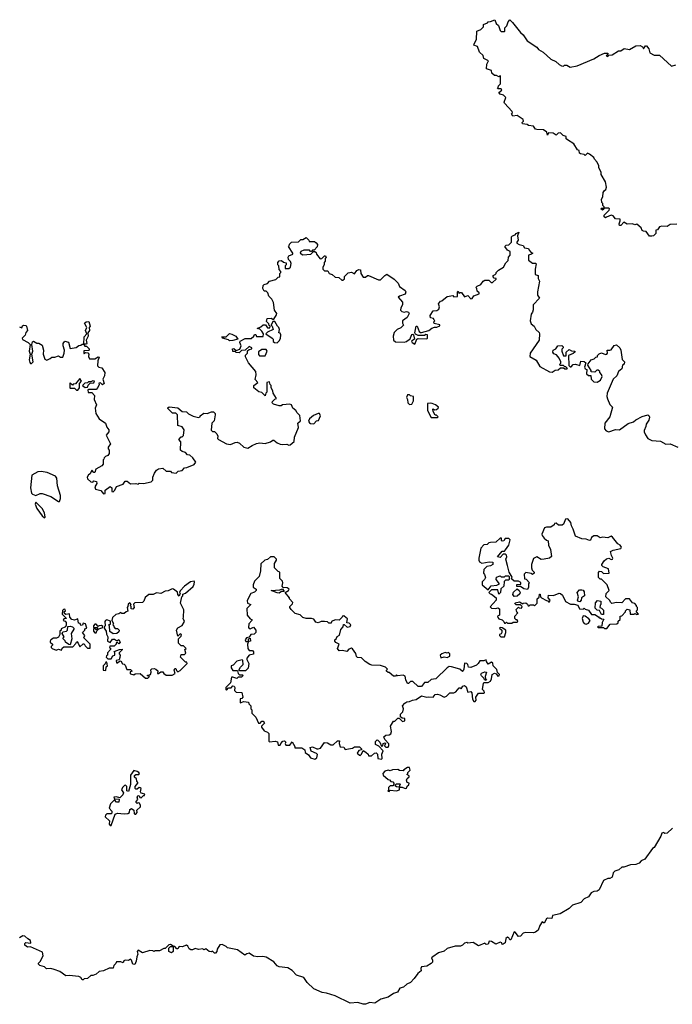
# Model space of a CAD drawing. Extents: x 2528705 to 2678277, y 911730 to 1023331.
# Tile 44 of 241: x 2601846 to 2607904, y 923854 to 932990. Entities that reach past the tile are written whole.
import ezdxf

# ---------------------------------------------------------------- set-up
doc = ezdxf.new("R2010")
doc.units = 0

msp = doc.modelspace()

# ---------------------------------------------------------------- linework, layer by layer
at = {"layer": '0CON20XD'}
for points in [[(2607945, 931093.3), (2607885, 931088.8), (2607855, 931072.5), (2607805, 931073.3), (2607785, 931066.7), (2607765, 931040), (2607751.7, 931038.3), (2607750, 931005), (2607730, 930985), (2607715, 930980), (2607691.7, 930981.7), (2607660, 931025), (2607637, 931027), (2607622.5, 931035), (2607615, 931060), (2607575, 931092.5), (2607555, 931087.5), (2607533, 931097), (2607485, 931092.5), (2607455, 931110), (2607425, 931080), (2607415, 931080), (2607410, 931095), (2607420, 931125), (2607418.3, 931138.3), (2607375, 931142.5), (2607355, 931170), (2607335, 931177.5), (2607291.7, 931158.3), (2607285, 931150), (2607271.7, 931161.7), (2607270, 931175), (2607316.4, 931223.6), (2607320, 931235), (2607315, 931240), (2607270, 931240), (2607268.3, 931231.7), (2607255, 931222.5), (2607240, 931235), (2607245, 931240), (2607270, 931240), (2607270, 931255), (2607260, 931265), (2607260, 931285), (2607250, 931295), (2607247.5, 931325), (2607260, 931345), (2607263, 931387), (2607273.6, 931406.4), (2607287.5, 931415), (2607292.5, 931435), (2607283.3, 931485), (2607243, 931553), (2607243.3, 931575), (2607222.5, 931615), (2607222.5, 931635), (2607207, 931667), (2607180, 931695), (2607175, 931710), (2607135, 931742.5), (2607115, 931750), (2607095, 931730), (2607085, 931740), (2607050, 931745), (2607043, 931753), (2607040, 931775), (2607023.6, 931783.6), (2606989.3, 931839.3), (2606930, 931875), (2606920, 931885), (2606920, 931905), (2606890, 931915), (2606865, 931940), (2606843.3, 931936.7), (2606825, 931920), (2606796.4, 931936.4), (2606755, 931940), (2606745, 931920), (2606740, 931945), (2606707, 931967), (2606645, 931970), (2606634.1, 931974.1), (2606615, 932003.3), (2606568.3, 932008.3), (2606555, 932017.5), (2606513.9, 932023.9), (2606510, 932035), (2606521.7, 932048.3), (2606520, 932065), (2606465, 932100), (2606423.6, 932093.6), (2606412.5, 932115), (2606420, 932125), (2606418.3, 932138.3), (2606347.5, 932215), (2606342.5, 932225), (2606357, 932267), (2606338.3, 932288.3), (2606305, 932297.5), (2606292.5, 932315), (2606320, 932335), (2606315, 932350), (2606285, 932350), (2606280, 932355), (2606288.3, 932361.7), (2606290, 932375), (2606310, 932395), (2606308.3, 932468.3), (2606295, 932460), (2606271.7, 932471.7), (2606253, 932473), (2606230, 932495), (2606225, 932520), (2606180, 932535), (2606183.6, 932576.4), (2606198.3, 932608.3), (2606155, 932630), (2606148.3, 932658.3), (2606115, 932690), (2606095, 932740), (2606062.5, 932755), (2606063, 932767), (2606087.5, 932805), (2606090, 932885), (2606125, 932900), (2606150, 932925), (2606150, 932945), (2606188.3, 932961.7), (2606195, 932970), (2606217, 932973), (2606255, 932990), (2606270, 932955), (2606290, 932935), (2606305, 932890), (2606315, 932880), (2606345, 932880), (2606350, 932885), (2606350, 932915), (2606368.3, 932931.7), (2606379.3, 932970.7), (2606395, 932987.5), (2606420, 932965), (2606495, 932870), (2606519.3, 932849.3), (2606556.7, 932795), (2606646.4, 932736.4), (2606663, 932713), (2606705, 932690), (2606775, 932623.8), (2606823.6, 932603.6), (2606855, 932573.3), (2606875, 932562.5), (2606895, 932560), (2606903, 932567), (2606925, 932567.5), (2606955, 932550), (2607019.2, 932560.8), (2607173.8, 932626.2), (2607225, 932656.7), (2607275, 932680), (2607305, 932680), (2607308.3, 932671.7), (2607290, 932655), (2607305, 932650), (2607315, 932660), (2607347, 932663), (2607405, 932700), (2607425, 932702.5), (2607458.3, 932721.7), (2607505, 932712.5), (2607565, 932747.5), (2607605, 932750), (2607626.7, 932736.7), (2607635, 932720), (2607653.6, 932746.4), (2607665, 932746.7), (2607685, 932720), (2607695, 932682.5), (2607735, 932660), (2607785, 932660), (2607895, 932557.5), (2607935, 932571.2)], [(2602628.3, 928911.7), (2602620, 928905), (2602620, 928865), (2602608.3, 928851.7), (2602551.7, 928818.3), (2602545, 928790), (2602535, 928790), (2602515, 928810), (2602500, 928775), (2602483.6, 928766.4), (2602472.5, 928745), (2602475, 928730), (2602505, 928702.5), (2602525, 928700), (2602535, 928710), (2602560, 928705), (2602562.5, 928685), (2602542.5, 928655), (2602550, 928635), (2602600, 928620), (2602625, 928590), (2602640, 928595), (2602640, 928625), (2602685, 928660), (2602700, 928645), (2602701.7, 928611.7), (2602715, 928610), (2602730, 928625), (2602745, 928660), (2602805, 928680), (2602825, 928706.7), (2602845, 928707.5), (2602875, 928682.5), (2602925, 928687.5), (2602945, 928680), (2602955, 928690), (2602995, 928687.5), (2603065, 928702.5), (2603081.7, 928718.3), (2603082.5, 928745), (2603097.5, 928782.5), (2603115, 928810), (2603135, 928822.5), (2603175, 928830), (2603205, 928800), (2603245, 928800), (2603255, 928790), (2603297, 928783), (2603318.3, 928801.7), (2603355, 928807.5), (2603375, 928832.5), (2603396.4, 928833.6), (2603465, 928862.5), (2603480, 928885), (2603453.9, 928923.9), (2603425, 928950), (2603405, 928952.5), (2603383.6, 928973.6), (2603353, 928983), (2603340, 928995), (2603341.7, 929071.7), (2603322.5, 929095), (2603345, 929120), (2603355, 929120), (2603367, 929133), (2603372.5, 929185), (2603355, 929212.5), (2603312.5, 929225), (2603310, 929325), (2603295, 929340), (2603265, 929340), (2603221.7, 929381.7), (2603221.7, 929388.3), (2603235, 929397.5), (2603315, 929390), (2603353, 929353), (2603395, 929350), (2603413, 929333), (2603455, 929312.5), (2603505, 929300), (2603520, 929305), (2603520, 929315), (2603555, 929340), (2603585, 929337.5), (2603625, 929352.5), (2603645, 929350), (2603660, 929335), (2603660, 929325), (2603651.7, 929268.3), (2603630, 929245), (2603622.5, 929182.5), (2603635, 929170), (2603655, 929170), (2603676.4, 929146.4), (2603686.7, 929125), (2603683, 929103), (2603690, 929095), (2603765, 929053.3), (2603803, 929047), (2603845, 929067.5), (2603865, 929070), (2603885, 929061.2), (2603927.5, 929025), (2603965, 929013.3), (2604005, 929040), (2604043.6, 929056.4), (2604075, 929062.5), (2604125, 929057.5), (2604175, 929072.5), (2604195, 929087.5), (2604205, 929087.5), (2604235, 929063.3), (2604265, 929052.5), (2604285, 929047.5), (2604325, 929050), (2604345, 929043.3), (2604356.1, 929043.9), (2604392.5, 929075), (2604397.5, 929115), (2604432.5, 929205), (2604427.5, 929245), (2604451.7, 929268.3), (2604447, 929317), (2604420.7, 929340.7), (2604410, 929365), (2604380, 929385), (2604367.5, 929415), (2604355, 929422.5), (2604285, 929417.5), (2604271.7, 929408.3), (2604255, 929407.5), (2604203, 929423), (2604190, 929435), (2604191.7, 929448.3), (2604215, 929470), (2604230, 929475), (2604200, 929525), (2604197, 929547), (2604180, 929575), (2604180, 929595), (2604170, 929605), (2604165, 929630), (2604140, 929625), (2604140, 929535), (2604130, 929525), (2604125, 929500), (2604095, 929530), (2604065, 929537.5), (2604020, 929575), (2604020, 929595), (2604056.7, 929625), (2604032.5, 929652.5), (2604040, 929695), (2604037.5, 929725), (2603970, 929805), (2603943, 929863), (2603943, 929877), (2603960, 929895), (2603961.7, 929918.3), (2603975, 929930), (2604000, 929935), (2604000, 929945), (2603977, 929957), (2603937.5, 929922.5), (2603905, 929920), (2603881.7, 929898.3), (2603855, 929902.5), (2603845, 929910), (2603825, 929910), (2603820, 929935), (2603835, 929940), (2603855, 929920), (2603888.3, 929931.7), (2603902.5, 929965), (2603890, 929995), (2603891.7, 930008.3), (2603938.3, 930031.7), (2603995, 930032.5), (2604020, 930055), (2604025, 930070), (2604038.3, 930068.3), (2604045, 930050), (2604105, 930050), (2604110, 930075), (2604095, 930100), (2604075, 930120), (2604050, 930125), (2604085, 930140), (2604105, 930160), (2604128.3, 930158.3), (2604145, 930130), (2604168.3, 930131.7), (2604170, 930145), (2604161.7, 930151.7), (2604158.3, 930168.3), (2604138.3, 930188.3), (2604141.7, 930218.3), (2604181.7, 930221.7), (2604195, 930210), (2604205, 930210), (2604229.3, 930250.7), (2604232.5, 930265), (2604210, 930295), (2604202.5, 930365), (2604185, 930397.5), (2604160, 930425), (2604150, 930455), (2604135, 930470), (2604115, 930470), (2604103.3, 930495), (2604106.4, 930523.6), (2604115, 930532.5), (2604147, 930543), (2604165, 930562.5), (2604225, 930580), (2604245, 930600), (2604260, 930605), (2604260, 930635), (2604270, 930645), (2604270, 930655), (2604253, 930673), (2604250, 930705), (2604242.5, 930715), (2604243, 930737), (2604255, 930752.5), (2604277, 930757), (2604295, 930740), (2604320, 930735), (2604320, 930715), (2604310, 930705), (2604311.7, 930681.7), (2604345, 930680), (2604360, 930695), (2604367, 930727), (2604360, 930745), (2604340, 930765), (2604337.5, 930785), (2604345, 930797.5), (2604380, 930815), (2604380, 930825), (2604340, 930885), (2604348.3, 930891.7), (2604351.7, 930908.3), (2604370, 930925), (2604435, 930930), (2604455, 930950), (2604475, 930950), (2604505, 930967.5), (2604530, 930945), (2604531.7, 930931.7), (2604581.7, 930931.7), (2604599.3, 930919.3), (2604610, 930905), (2604607, 930883), (2604578.3, 930851.7), (2604565, 930850), (2604555, 930840), (2604545, 930840), (2604535, 930850), (2604485, 930850), (2604455, 930840), (2604450, 930825), (2604475, 930807.5), (2604547, 930813), (2604571.7, 930838.3), (2604585, 930840), (2604598.3, 930828.3), (2604600, 930815), (2604635, 930770), (2604650, 930775), (2604675, 930800), (2604685, 930800), (2604690, 930785), (2604680, 930775), (2604681.7, 930748.3), (2604673, 930737), (2604672.5, 930715), (2604660, 930695), (2604660, 930675), (2604675, 930660), (2604705, 930660), (2604720, 930635), (2604746.1, 930626.1), (2604775, 930602.5), (2604808.3, 930598.3), (2604835, 930572.5), (2604847, 930573), (2604860, 930585), (2604861.7, 930608.3), (2604895, 930642.5), (2604925, 930648.8), (2604955, 930632.5), (2604975, 930662.5), (2604995, 930672.5), (2605008.3, 930668.3), (2605012.5, 930635), (2605035, 930602.5), (2605055, 930600), (2605073, 930617), (2605085, 930617.5), (2605175, 930577.5), (2605195, 930577.5), (2605235, 930617.5), (2605255, 930627.5), (2605323, 930583), (2605360, 930545), (2605372.5, 930515), (2605425, 930476.2), (2605430, 930465), (2605425, 930443.3), (2605370, 930425), (2605360, 930415), (2605399.3, 930369.3), (2605400, 930345), (2605382.5, 930315), (2605380, 930295), (2605393.3, 930283.3), (2605415, 930277.5), (2605435, 930282.5), (2605455, 930276.7), (2605462.5, 930265), (2605443, 930227), (2605400, 930195), (2605400, 930175), (2605410, 930155), (2605385, 930130), (2605350, 930115), (2605321.7, 930088.3), (2605313.3, 930055), (2605316.7, 930015), (2605335, 930001.2), (2605415, 929997.5), (2605437, 930003), (2605455, 930020), (2605468.3, 930021.7), (2605485, 930070), (2605495, 930072.5), (2605502.5, 930065), (2605510, 930025), (2605481.7, 930008.3), (2605487.5, 929995), (2605515, 929980), (2605533, 930027), (2605545, 930032.5), (2605625, 930030), (2605630, 930035), (2605630, 930065), (2605615, 930070), (2605605, 930060), (2605545, 930060), (2605521.2, 930071.2), (2605512.5, 930085), (2605525, 930147.5), (2605536.1, 930146.1), (2605555, 930097.5), (2605565, 930087.5), (2605575, 930087.5), (2605645, 930107.5), (2605671.7, 930128.3), (2605695, 930137.5), (2605718.3, 930138.3), (2605745, 930150), (2605745, 930157.5), (2605691.7, 930171.7), (2605690, 930185), (2605700, 930195), (2605691.7, 930201.7), (2605688.3, 930218.3), (2605660, 930225), (2605657.5, 930245), (2605685, 930290), (2605717, 930293), (2605737.5, 930305), (2605742.5, 930325), (2605732.5, 930355), (2605751.7, 930378.3), (2605765, 930382.5), (2605815, 930422.5), (2605865, 930430), (2605875, 930420), (2605908.3, 930421.7), (2605910, 930465), (2605915, 930470), (2605925, 930450), (2605935, 930460), (2605948.3, 930458.3), (2605975, 930420), (2606005, 930430), (2606035, 930400), (2606047, 930403), (2606061.7, 930428.3), (2606110, 930445), (2606110, 930455), (2606091.7, 930471.7), (2606090, 930495), (2606080, 930505), (2606091.7, 930518.3), (2606126.1, 930533.9), (2606147, 930563), (2606165, 930572.5), (2606201.7, 930571.7), (2606221.7, 930551.7), (2606235, 930550), (2606268.3, 930581.7), (2606268.3, 930588.3), (2606251.7, 930591.7), (2606240, 930605), (2606240, 930615), (2606260, 930625), (2606270, 930635), (2606270, 930645), (2606290, 930665), (2606337.7, 930692.3), (2606357, 930733), (2606380, 930755), (2606383, 930787), (2606400, 930805), (2606398.3, 930838.3), (2606375, 930852.5), (2606350, 930885), (2606362.5, 930897.5), (2606385, 930900), (2606410, 930925), (2606410, 930975), (2606420, 930985), (2606445, 930992.5), (2606453.6, 931006.4), (2606478.3, 931018.3), (2606467.5, 930985), (2606473.3, 930945), (2606460, 930925), (2606460, 930915), (2606483, 930903), (2606520, 930895), (2606533, 930873), (2606568.3, 930868.3), (2606575, 930850), (2606591.7, 930831.7), (2606610, 930825), (2606597, 930813)], [(2606597, 930813), (2606570, 930805), (2606568.3, 930758.3), (2606605, 930730), (2606635, 930730), (2606640, 930725), (2606630, 930675), (2606630, 930625), (2606660, 930615), (2606658.3, 930588.3), (2606672.5, 930565), (2606652.5, 930465), (2606653, 930433), (2606670, 930405), (2606612.5, 930345), (2606613, 930297), (2606607.5, 930275), (2606593, 930257), (2606583.3, 930195), (2606595, 930167.5), (2606622.5, 930145), (2606637.5, 930115), (2606668.3, 930088.3), (2606670, 930075), (2606666.7, 930015), (2606583, 929897), (2606580, 929865), (2606639.3, 929829.3), (2606675, 929773.3), (2606765, 929723.3), (2606789.3, 929720.7), (2606815, 929737.5), (2606845, 929740), (2606865, 929760), (2606895, 929760), (2606905, 929750), (2606925, 929750), (2606930, 929755), (2606915, 929770), (2606905, 929770), (2606895, 929780), (2606861.7, 929781.7), (2606860, 929795), (2606868.3, 929801.7), (2606870, 929815), (2606855, 929850), (2606829.3, 929879.3), (2606805, 929890), (2606793.3, 929905), (2606797.5, 929925), (2606823, 929937), (2606840, 929965), (2606877, 929967), (2606890, 929955), (2606890, 929945), (2606878.3, 929931.7), (2606877.5, 929915), (2606895, 929870), (2606918.3, 929871.7), (2606920, 929905), (2606945, 929930), (2606968.3, 929918.3), (2607000, 929915), (2607000, 929905), (2606985, 929892.5), (2606940, 929875), (2606941.7, 929781.7), (2606955, 929770), (2606965, 929770), (2606985, 929790), (2607005, 929792.5), (2607045, 929780), (2607055, 929820), (2607087, 929817), (2607100, 929805), (2607087.5, 929765), (2607095, 929750), (2607110, 929745), (2607107.5, 929705), (2607125, 929690), (2607148.3, 929688.3), (2607150, 929655), (2607175, 929630), (2607205, 929627.5), (2607237.5, 929645), (2607251.7, 929678.3), (2607247, 929697), (2607230, 929715), (2607230, 929725), (2607215, 929737.5), (2607202.5, 929737.5), (2607185, 929720), (2607151.7, 929721.7), (2607150, 929735), (2607120, 929785), (2607121.7, 929798.3), (2607150, 929835), (2607177, 929843), (2607195, 929860), (2607208.3, 929861.7), (2607210, 929875), (2607225, 929890), (2607245, 929897.5), (2607285, 929882.5), (2607295, 929887.5), (2607302.5, 929895), (2607300, 929925), (2607325, 929922.5), (2607335, 929927.5), (2607363, 929967), (2607385, 929972.5), (2607416.4, 929946.4), (2607426.7, 929925), (2607438.3, 929838.3), (2607460, 929815), (2607457.5, 929795), (2607440, 929785), (2607435, 929750), (2607403.9, 929726.1), (2607387.5, 929685), (2607353.8, 929655), (2607298.8, 929525), (2607296, 929495), (2607302.3, 929472.3), (2607325, 929420), (2607350, 929395), (2607322.5, 929305), (2607276.7, 929245), (2607273.3, 929195), (2607290, 929175), (2607315, 929166), (2607375, 929186), (2607415, 929183.8), (2607495, 929242.5), (2607545, 929257.5), (2607563.9, 929276.1), (2607625, 929308.8), (2607675, 929322.5), (2607686.4, 929316.4), (2607692.5, 929302.5), (2607686.2, 929275), (2607662.3, 929237.7), (2607658.8, 929215), (2607641.7, 929178.3), (2607641.2, 929165), (2607655, 929137.5), (2607677.5, 929105), (2607712.5, 929085), (2607795, 929078.8), (2607845, 929050), (2607883, 929053), (2607955, 929024.3)], [(2601845, 930140), (2601865, 930130), (2601871.7, 930148.3), (2601883, 930157), (2601903, 930153), (2601910, 930145), (2601917.5, 930105), (2601903, 930087), (2601896.1, 930063.9), (2601870, 930035), (2601873.6, 930023.6), (2601926.1, 929996.1), (2601942.5, 929975), (2601933.3, 929915), (2601943.8, 929885), (2601934.3, 929835), (2601938.8, 929808.8), (2601945, 929800), (2601955, 929801.2), (2601970, 929815), (2601958.8, 929885), (2601966.7, 929915), (2601960, 929975), (2601965, 930000), (2601975, 930007.5), (2602005, 929990), (2602025, 929990), (2602055, 929970), (2602066.7, 929925), (2602062.5, 929885), (2602080, 929840), (2602099.3, 929830.7), (2602130, 929845), (2602145, 929860), (2602171.7, 929858.3), (2602205, 929870), (2602225, 929860), (2602245, 929860), (2602260, 929895), (2602262.5, 929925), (2602250, 929965), (2602250, 929985), (2602263.6, 930006.4), (2602298.3, 929998.3), (2602315, 929940), (2602371.7, 929948.3), (2602395, 929967.5), (2602415, 929970), (2602425, 929980), (2602440, 929980), (2602443.6, 930046.4), (2602470, 930075), (2602457.5, 930105), (2602470, 930135), (2602447.5, 930175), (2602463.6, 930186.4), (2602488.3, 930188.3), (2602500, 930145), (2602490, 930135), (2602492.5, 930105), (2602480, 930085), (2602482.5, 930055), (2602462.5, 930015), (2602470, 929985), (2602465, 929980), (2602440, 929980), (2602440, 929975), (2602451.7, 929961.7), (2602465, 929960), (2602490, 929935), (2602490, 929925), (2602485, 929920), (2602441.7, 929918.3), (2602440, 929895), (2602445, 929890), (2602458.3, 929901.7), (2602479.3, 929899.3), (2602487.5, 929885), (2602483.6, 929863.6), (2602495, 929842.5), (2602545, 929842.5), (2602575, 929862.5), (2602585, 929860), (2602570, 929825), (2602568.3, 929778.3), (2602580, 929765), (2602608.8, 929758.8), (2602636.7, 929715), (2602633.3, 929685), (2602616.7, 929655), (2602630, 929615), (2602615, 929602.5), (2602595, 929620), (2602581.7, 929618.3), (2602582.5, 929605), (2602571.7, 929578.3), (2602555, 929560), (2602485, 929560), (2602480, 929555), (2602481.7, 929531.7), (2602515, 929530), (2602541.7, 929501.7), (2602537.5, 929465), (2602560, 929415), (2602547.5, 929385), (2602552.5, 929335), (2602582.5, 929285), (2602642.5, 929245), (2602655, 929210), (2602672.5, 929185), (2602672.5, 929165), (2602650, 929135), (2602687.5, 929055), (2602667.5, 929025), (2602668.3, 929008.3), (2602677.5, 928995), (2602677.5, 928965), (2602665, 928947.5), (2602641.7, 928938.3), (2602630, 928925), (2602628.3, 928911.7)], [(2604235, 929992.5), (2604255, 930010), (2604267, 930033), (2604270, 930065), (2604265, 930080), (2604250, 930085), (2604257.5, 930115), (2604252.5, 930135), (2604240, 930145), (2604215, 930190), (2604195, 930190), (2604180, 930155), (2604190, 930145), (2604200, 930115), (2604145, 930090), (2604130, 930075), (2604190, 930035), (2604200, 930025), (2604200, 930005), (2604210, 929995), (2604235, 929992.5)], [(2603795, 930010), (2603785, 930020), (2603730, 930035), (2603722.5, 930047.5), (2603761.7, 930048.3), (2603795, 930077.5), (2603815, 930072.5), (2603853, 930053), (2603870, 930025), (2603825, 930012.5), (2603795, 930010)], [(2604125, 929870), (2604142.5, 929915), (2604135, 929930), (2604095, 929930), (2604062.5, 929907.5), (2604063, 929883), (2604071.7, 929871.7), (2604125, 929870)], [(2602385, 929552.5), (2602400, 929575), (2602400, 929615), (2602420, 929635), (2602405, 929660), (2602365, 929610), (2602343, 929607), (2602335, 929600), (2602315, 929620), (2602310, 929615), (2602310, 929575), (2602315, 929570), (2602355, 929570), (2602373, 929553), (2602385, 929552.5)], [(2602455, 929577.5), (2602475, 929580), (2602481.7, 929598.3), (2602501.7, 929618.3), (2602535, 929620), (2602540, 929635), (2602525, 929640), (2602505, 929630), (2602485, 929630), (2602475, 929620), (2602451.7, 929618.3), (2602430, 929595), (2602455, 929577.5)], [(2605465, 929420), (2605485, 929422.5), (2605500, 929455), (2605500, 929495), (2605475, 929500), (2605465, 929510), (2605445, 929510), (2605437.5, 929485), (2605446.7, 929466.7), (2605450, 929435), (2605465, 929420)], [(2605725, 929300), (2605730, 929305), (2605715, 929320), (2605701.7, 929321.7), (2605683, 929353), (2605680, 929375), (2605685, 929380), (2605695, 929370), (2605715, 929372.5), (2605730, 929385), (2605732.5, 929395), (2605705.9, 929415.9), (2605675, 929427.5), (2605655, 929432.5), (2605631.7, 929428.3), (2605630, 929365), (2605665, 929300), (2605725, 929300)], [(2604575, 929240), (2604601.7, 929268.3), (2604618.3, 929271.7), (2604637.5, 929315), (2604630, 929335), (2604615, 929336.7), (2604573, 929317), (2604537.5, 929285), (2604527.5, 929265), (2604535, 929250), (2604545, 929242.5), (2604575, 929240)], [(2602215, 928518.8), (2602224.1, 928545.9), (2602224.3, 928575), (2602197.5, 928665), (2602190.6, 928735), (2602177.5, 928755), (2602100, 928790), (2602045, 928798.6), (2602015, 928793.3), (2601960, 928765), (2601946.7, 928645), (2601955, 928596.7), (2601965, 928586.2), (2601995, 928574), (2602035, 928594.4), (2602055, 928594.4), (2602135, 928564.5), (2602205, 928519.2), (2602215, 928518.8)], [(2602075, 928369.2), (2602082, 928375), (2602076.4, 928415), (2602055.8, 928455.8), (2601995, 928513.3), (2601990, 928495), (2602004.7, 928455), (2602055, 928386.7), (2602075, 928369.2)], [(2607295, 927340), (2607327.5, 927382.5), (2607390, 927385), (2607400, 927395), (2607401.7, 927408.3), (2607420, 927425), (2607420, 927455), (2607435, 927460), (2607470, 927495), (2607470, 927505), (2607485, 927520), (2607510, 927515), (2607513, 927473), (2607546.7, 927473.3), (2607555, 927480), (2607575, 927470), (2607590, 927475), (2607570, 927495), (2607570, 927505), (2607580, 927515), (2607580, 927535), (2607570, 927545), (2607570, 927555), (2607555, 927572.5), (2607535, 927580), (2607507, 927617), (2607470, 927615), (2607435, 927580), (2607385, 927582.5), (2607342.5, 927572.5), (2607331.7, 927581.7), (2607320, 927605), (2607287.5, 927635), (2607290, 927665), (2607317.5, 927695), (2607300, 927745), (2607245, 927800), (2607235, 927800), (2607220, 927815), (2607218.3, 927861.7), (2607228.3, 927871.7), (2607245, 927870), (2607265, 927852.5), (2607317.5, 927855), (2607310, 927895), (2607263, 927913), (2607250, 927925), (2607250, 927935), (2607270.7, 927969.3), (2607293.3, 927986.7), (2607315, 927992.5), (2607335, 927980), (2607350, 927985), (2607352.5, 927995), (2607338.3, 928018.3), (2607330, 928055), (2607355, 928067.5), (2607425, 928082.5), (2607432.5, 928095), (2607420, 928115), (2607397, 928127), (2607349.5, 928189.5), (2607335, 928196.7), (2607305, 928183.3), (2607255, 928190), (2607235, 928182.5), (2607205, 928200), (2607175, 928200), (2607153.3, 928185), (2607145, 928160), (2607135, 928157.5), (2607105, 928170), (2607065, 928174), (2607005, 928197.5), (2606983.9, 928263.9), (2606967.5, 928295), (2606963.3, 928325), (2606935, 928360), (2606912.5, 928355), (2606895, 928310), (2606881.7, 928298.3), (2606848.3, 928298.3), (2606825, 928317.5), (2606810, 928315), (2606808.3, 928301.7), (2606775, 928282.5), (2606735, 928282.5), (2606717.5, 928275), (2606692, 928215), (2606695, 928202.5), (2606715, 928180), (2606735, 928160), (2606750, 928155), (2606753.8, 928115), (2606773.3, 928075), (2606781.7, 928008.3), (2606765, 927992.5), (2606713, 927983), (2606685, 927982.5), (2606645, 928007.5), (2606615, 927990), (2606597.5, 927935), (2606597.5, 927905), (2606603, 927883), (2606620, 927865), (2606620, 927855), (2606605, 927842.5), (2606595, 927850), (2606545, 927860), (2606530, 927845), (2606531.7, 927801.7), (2606548.3, 927798.3), (2606577.5, 927765), (2606570, 927755), (2606570, 927725), (2606558.3, 927701.7), (2606525, 927710), (2606495, 927730), (2606461.7, 927731.7), (2606461.7, 927748.3), (2606498.3, 927751.7), (2606498.3, 927768.3), (2606475, 927780), (2606435, 927780), (2606411.7, 927801.7), (2606417, 927817), (2606390, 927865), (2606372.5, 927925), (2606360, 927985), (2606367.5, 928005), (2606365, 928020), (2606355, 928030), (2606335, 928030), (2606305, 928000), (2606280, 928005), (2606325, 928060), (2606345, 928060), (2606355, 928070), (2606386.1, 928113.9), (2606400, 928165), (2606385, 928177.5), (2606353, 928177), (2606340, 928155), (2606325, 928152.5), (2606318.3, 928158.3), (2606318.3, 928178.3), (2606305, 928180), (2606267, 928143), (2606215, 928140), (2606200, 928135), (2606185, 928120), (2606155, 928117.5), (2606125, 928087.5), (2606107.5, 927995), (2606107.5, 927975), (2606115, 927960), (2606135, 927947.5), (2606205, 927960), (2606237.5, 927955), (2606236.4, 927933.6), (2606215, 927922.5), (2606183, 927917), (2606155, 927890), (2606150, 927855), (2606161.7, 927841.7), (2606170, 927815), (2606160, 927795), (2606140, 927775), (2606140, 927745), (2606195, 927700), (2606223, 927737), (2606275, 927742.5), (2606300, 927755), (2606267.5, 927795), (2606271.7, 927818.3), (2606305, 927830), (2606315, 927820), (2606345, 927820), (2606355, 927830), (2606385, 927830), (2606390, 927825), (2606390, 927795), (2606385, 927790), (2606355, 927790), (2606341.7, 927778.3), (2606340, 927735), (2606311.7, 927708.3), (2606310, 927675), (2606295, 927660), (2606285, 927700), (2606225, 927700), (2606200, 927675), (2606211.7, 927661.7), (2606225, 927660), (2606270, 927625), (2606270, 927605), (2606213, 927543), (2606225, 927530), (2606265, 927527.5), (2606285, 927532.5), (2606300, 927525), (2606300, 927465), (2606280, 927455), (2606283, 927443), (2606295, 927430), (2606325, 927420), (2606340, 927405), (2606345, 927390), (2606355, 927390), (2606365, 927400), (2606375, 927390), (2606415, 927390), (2606425, 927400), (2606465, 927400), (2606470, 927405), (2606465, 927420), (2606455, 927420), (2606442.5, 927435), (2606443, 927457), (2606470, 927485), (2606461.7, 927491.7), (2606453, 927517), (2606475, 927540), (2606483, 927533), (2606505, 927530), (2606510, 927545), (2606495, 927560), (2606455, 927560), (2606443, 927573), (2606445, 927580), (2606485, 927587.5), (2606515, 927570), (2606523, 927577), (2606545, 927580), (2606558.3, 927568.3), (2606565, 927550), (2606575, 927550), (2606585, 927560), (2606615, 927560), (2606625, 927550), (2606650, 927575), (2606650, 927615), (2606668.3, 927631.7), (2606671.7, 927658.3), (2606678.3, 927658.3), (2606680, 927635), (2606690, 927625), (2606735, 927600), (2606748.3, 927598.3), (2606755, 927590), (2606765, 927590), (2606770, 927605), (2606750, 927625), (2606755, 927650), (2606801.7, 927648.3), (2606855, 927667.5), (2606867, 927667), (2606885, 927650), (2606911.7, 927591.7), (2606958.3, 927568.3), (2606993, 927567), (2607027, 927557), (2607043, 927523), (2607075, 927520), (2607085, 927530), (2607095, 927520), (2607125, 927510), (2607155, 927470), (2607185, 927470), (2607220, 927450), (2607225, 927440), (2607235, 927440), (2607245, 927430), (2607268.3, 927428.3), (2607253, 927397), (2607248.3, 927361.7), (2607215, 927360), (2607210, 927355), (2607215, 927350), (2607265, 927350), (2607275, 927340), (2607295, 927340)], [(2604585, 926127.5), (2604605, 926140), (2604611.7, 926171.7), (2604601.7, 926181.7), (2604551.7, 926201.7), (2604542.5, 926237.5), (2604565, 926242.5), (2604603, 926223), (2604617, 926223), (2604638.3, 926231.7), (2604675, 926282.5), (2604701.7, 926281.7), (2604733, 926263), (2604755, 926262.5), (2604795, 926300), (2604815, 926300), (2604812.5, 926275), (2604821.7, 926241.7), (2604855, 926240), (2604868.3, 926218.3), (2604897, 926223), (2604935, 926230), (2604955, 926242.5), (2605001.7, 926241.7), (2605020, 926225), (2605020, 926215), (2604995, 926210), (2604980, 926185), (2605000, 926165), (2605007.5, 926162.5), (2605020, 926175), (2605035, 926210), (2605060, 926195), (2605080, 926175), (2605085, 926160), (2605111.7, 926158.3), (2605140, 926185), (2605155, 926187.5), (2605166.7, 926175), (2605170, 926135), (2605205, 926130), (2605210, 926135), (2605207.5, 926175), (2605220, 926205), (2605178.3, 926248.3), (2605150, 926265), (2605148.3, 926291.7), (2605163, 926307), (2605170, 926305), (2605190, 926285), (2605205, 926250), (2605218.3, 926251.7), (2605220, 926275), (2605235, 926280), (2605240, 926275), (2605231.7, 926251.7), (2605245, 926240), (2605265, 926240), (2605272.5, 926255), (2605271.7, 926271.7), (2605235, 926310), (2605227.5, 926335), (2605245, 926352.5), (2605277, 926353), (2605290, 926365), (2605297.5, 926385), (2605287.5, 926435), (2605315, 926480), (2605328.3, 926481.7), (2605355, 926507.5), (2605367.5, 926507.5), (2605398.3, 926478.3), (2605420, 926485), (2605420, 926505), (2605395, 926510), (2605381.7, 926521.7), (2605380, 926545), (2605401.7, 926568.3), (2605407.5, 926595), (2605400, 926625), (2605420.7, 926649.3), (2605438.3, 926661.7), (2605465, 926662.5), (2605493, 926677), (2605525, 926682.5), (2605575, 926717.5), (2605625, 926702.5), (2605645, 926707.5), (2605685, 926702.5), (2605701.7, 926728.3), (2605725, 926732.5), (2605746.7, 926726.7), (2605785, 926702.5), (2605808.3, 926711.7), (2605840, 926745), (2605875, 926743.3), (2605895, 926752.5), (2605925, 926790), (2605935, 926790), (2605945, 926780), (2605960, 926805), (2605975, 926812.5), (2605990.7, 926800.7), (2606005, 926750), (2606033, 926757), (2606043.3, 926745), (2606050, 926685), (2606060, 926665), (2606075, 926662.5), (2606082.5, 926675), (2606080, 926705), (2606105, 926740), (2606155, 926740), (2606160, 926745), (2606158.3, 926758.3), (2606142.5, 926775), (2606150, 926835), (2606155, 926840), (2606195, 926840), (2606215, 926852.5), (2606226.4, 926873.6), (2606232.5, 926915), (2606253, 926927), (2606270, 926920), (2606285, 926900), (2606297, 926903), (2606300, 926915), (2606281.7, 926931.7), (2606275, 926960), (2606240, 926995), (2606238.3, 927018.3), (2606225, 927027.5), (2606195, 927010), (2606180, 927035), (2606175, 927050), (2606155, 927042.5), (2606118.3, 927041.7), (2606102.5, 927015), (2606085, 927000), (2606035, 926980), (2606013, 926983), (2606006.4, 927006.4), (2605996, 927016), (2605975, 927020), (2605970, 926965), (2605963, 926947), (2605955, 926943.3), (2605930, 926965), (2605855, 926986.2), (2605833, 926987), (2605813.6, 926976.4), (2605710, 926875), (2605665, 926867.5), (2605635, 926840), (2605605, 926840), (2605576.2, 926803.8), (2605543.6, 926803.6), (2605495, 926850), (2605475, 926850), (2605455, 926830), (2605445, 926830), (2605430, 926865), (2605425, 926900), (2605405, 926907.5), (2605352.5, 926902.5), (2605345, 926910), (2605335, 926900), (2605315, 926897.5), (2605275, 926932.5), (2605265, 926932.5), (2605250, 926945), (2605250, 926955), (2605260, 926965), (2605241.7, 926981.7), (2605196.4, 926996.4), (2605115, 927000), (2605095, 927007.5), (2605053.6, 927033.6), (2605018.3, 927068.3), (2604982.5, 927072.5), (2604971.7, 927081.7), (2604965, 927110), (2604935, 927152.5), (2604925, 927157.5), (2604901.7, 927148.3), (2604881.7, 927128.3), (2604843, 927137), (2604810, 927135), (2604797.5, 927155), (2604810, 927195), (2604780.7, 927210.7), (2604770, 927225), (2604770, 927235), (2604782.5, 927245), (2604793.3, 927266.7), (2604815, 927280), (2604828.3, 927331.7), (2604850, 927355), (2604851.7, 927378.3), (2604858.3, 927378.3), (2604885, 927352.5), (2604915, 927360), (2604920, 927375), (2604905, 927390), (2604882.5, 927392.5), (2604890, 927435), (2604875, 927440), (2604855, 927460), (2604843.6, 927456.4), (2604840, 927445), (2604811.7, 927418.3), (2604775, 927422.5), (2604740, 927405), (2604738.3, 927391.7), (2604715, 927390), (2604701.7, 927401.7), (2604675, 927406.7), (2604643.6, 927406.4), (2604615, 927392.5), (2604595, 927400), (2604575, 927426.7), (2604555, 927433.3), (2604505, 927433.3), (2604473.8, 927443.8), (2604448.3, 927468.3), (2604401.7, 927481.7), (2604367, 927517), (2604352.5, 927535), (2604352.5, 927545), (2604379.3, 927570.7), (2604381.7, 927581.7), (2604350, 927615), (2604350, 927625), (2604310, 927675), (2604342.5, 927695), (2604347.5, 927705), (2604329.5, 927719.5), (2604292.5, 927722.5), (2604283, 927733), (2604290, 927765), (2604285, 927780), (2604260, 927805), (2604260, 927865), (2604245, 927870), (2604210, 927905), (2604210, 927945), (2604230, 927975), (2604230, 927985), (2604207, 928007), (2604173, 928007), (2604145, 927980), (2604120, 927975), (2604085, 927940), (2604080, 927875), (2604067.5, 927825), (2604025, 927780), (2604012.5, 927745), (2604012.5, 927725), (2604040, 927705), (2604040, 927695), (2604025, 927678.8), (2603992.5, 927665), (2603958.3, 927601.7), (2603960, 927575), (2603990, 927565), (2603953, 927527), (2603957.5, 927465), (2603985, 927430), (2604000, 927425), (2604000, 927415), (2603972.5, 927385), (2603970.7, 927350.7), (2603975, 927340), (2603985, 927337.5), (2604015, 927352.5), (2604037.5, 927325), (2604037.5, 927305), (2604021.7, 927288.3), (2603990, 927285), (2603975, 927260), (2603950, 927255), (2603937.5, 927235), (2603945, 927220), (2603970, 927220), (2603970, 927245), (2603985, 927250), (2603987.5, 927225), (2603970, 927220), (2603960, 927195), (2603962.5, 927155), (2603975, 927137.5), (2604006.4, 927136.4), (2604017.5, 927125), (2604015, 927102.5), (2603975, 927092.5), (2603953, 927067), (2603953, 927053), (2603972.5, 927015), (2603967, 926973), (2603941.7, 926948.3), (2603888.3, 926948.3), (2603880, 926955), (2603896.7, 926983.3), (2603921.7, 927008.3), (2603917.5, 927045), (2603911.7, 927051.7), (2603861.7, 927038.3), (2603828.3, 927001.7), (2603810, 926995), (2603807.5, 926975), (2603825, 926952.5), (2603861.7, 926951.7), (2603868.3, 926948.3), (2603872.5, 926925), (2603885, 926910), (2603915, 926910), (2603920, 926905), (2603905, 926890), (2603875, 926890), (2603861.7, 926878.3), (2603825, 926890), (2603811.7, 926888.3), (2603801.7, 926838.3), (2603760, 926795), (2603760, 926775), (2603765, 926770), (2603785, 926790), (2603808.3, 926791.7), (2603825, 926810), (2603837.5, 926805), (2603842.5, 926795), (2603840, 926765), (2603855, 926750), (2603908.3, 926748.3), (2603917.5, 926702.5), (2603908.3, 926691.7), (2603891.7, 926688.3), (2603891.7, 926651.7), (2603925, 926662.5), (2603968.3, 926658.3), (2603971.7, 926641.7), (2603990, 926625), (2603990, 926595), (2604000, 926585), (2604000, 926555), (2604038.3, 926518.3), (2604063.6, 926463.6), (2604078.3, 926461.7), (2604095, 926480), (2604105, 926480), (2604115, 926470), (2604117, 926463), (2604090, 926435), (2604090, 926425), (2604115, 926390), (2604145, 926380), (2604158.3, 926368.3), (2604160, 926295), (2604165, 926290), (2604217, 926297), (2604238.3, 926288.3), (2604245, 926260), (2604265, 926260), (2604270, 926275), (2604290, 926295), (2604305, 926300), (2604317, 926287), (2604310, 926275), (2604315, 926260), (2604355, 926260), (2604375, 926290), (2604400, 926245), (2604400, 926235), (2604465, 926232.5), (2604485, 926222.5), (2604492.5, 926215), (2604495, 926190), (2604528.3, 926168.3), (2604545, 926140), (2604585, 926127.5)], [(2603035, 926880), (2603050, 926895), (2603030, 926905), (2603060, 926915), (2603067.5, 926935), (2603063, 926957), (2603073, 926967), (2603095, 926970), (2603110, 926965), (2603127, 926947), (2603125, 926922.5), (2603135, 926923.3), (2603155, 926940), (2603175, 926940), (2603183.6, 926923.6), (2603205, 926907.5), (2603261.7, 926908.3), (2603290, 926925), (2603280, 926955), (2603285, 926970), (2603295, 926970), (2603301.7, 926951.7), (2603315, 926940), (2603335, 926950), (2603400, 927015), (2603398.3, 927028.3), (2603385, 927030), (2603340, 927075), (2603345, 927100), (2603375, 927100), (2603387, 927113), (2603380, 927145), (2603390, 927155), (2603365, 927180), (2603345, 927180), (2603320, 927205), (2603320, 927245), (2603345, 927270), (2603347.5, 927285), (2603335, 927290), (2603315, 927270), (2603302.5, 927325), (2603314.1, 927345.9), (2603355, 927370), (2603376.7, 927405), (2603362.5, 927435), (2603367.5, 927445), (2603370, 927515), (2603340, 927575), (2603350, 927635), (2603360, 927645), (2603361.7, 927658.3), (2603385, 927670), (2603455, 927730), (2603467, 927753), (2603470, 927775), (2603465, 927780), (2603430, 927775), (2603377, 927733), (2603335, 927690), (2603330, 927675), (2603340, 927665), (2603331.7, 927658.3), (2603327.5, 927642.5), (2603312.5, 927655), (2603309.3, 927679.3), (2603275, 927706), (2603261.7, 927708.3), (2603225, 927690), (2603195, 927688), (2603155, 927666.7), (2603115, 927672.5), (2603085, 927657.5), (2603045, 927657.5), (2603010.7, 927629.3), (2602997.5, 927595), (2602985, 927582.5), (2602915, 927580), (2602901.7, 927568.3), (2602907.5, 927535), (2602895, 927520), (2602880, 927525), (2602880, 927545), (2602870, 927555), (2602880, 927565), (2602868.3, 927578.3), (2602853, 927567), (2602850, 927545), (2602843, 927537), (2602848.3, 927501.7), (2602833, 927497), (2602815, 927480), (2602795, 927480), (2602785, 927490), (2602765, 927477.5), (2602738.3, 927471.7), (2602708.3, 927441.7), (2602700, 927415), (2602717, 927387), (2602710, 927375), (2602720, 927365), (2602720, 927355), (2602731.7, 927341.7), (2602755, 927340), (2602770, 927325), (2602765, 927310), (2602746.4, 927293.6), (2602715, 927292.5), (2602681.7, 927311.7), (2602680, 927365), (2602670, 927375), (2602688.3, 927381.7), (2602688.3, 927408.3), (2602655, 927420), (2602643.6, 927416.4), (2602637.5, 927405), (2602640, 927365), (2602631.7, 927358.3), (2602630, 927345), (2602650, 927315), (2602651.7, 927288.3), (2602663, 927263), (2602662.5, 927225), (2602685, 927212.5), (2602708.3, 927241.7), (2602725, 927242.5), (2602745, 927230), (2602755, 927230), (2602765, 927240), (2602777.5, 927215), (2602765, 927200), (2602755, 927210), (2602741.7, 927208.3), (2602740, 927195), (2602721.7, 927178.3), (2602681.7, 927178.3), (2602680, 927165), (2602688.3, 927158.3), (2602690, 927145), (2602660, 927115), (2602660, 927095), (2602651.7, 927088.3), (2602650, 927075), (2602665, 927060), (2602695, 927060), (2602711.7, 927088.3), (2602730, 927095), (2602730, 927115), (2602721.7, 927128.3), (2602773, 927147), (2602798.3, 927148.3), (2602798.3, 927141.7), (2602770, 927115), (2602770, 927105), (2602780, 927095), (2602777, 927073), (2602768.3, 927051.7), (2602740, 927045), (2602743.6, 927023.6), (2602755, 927022.5), (2602771.7, 927038.3), (2602785, 927040), (2602801.7, 927011.7), (2602815, 927010), (2602825, 927000), (2602841.7, 926961.7), (2602875, 926960), (2602890, 926945), (2602871.7, 926938.3), (2602870, 926925), (2602875, 926920), (2602905, 926912.5), (2602918.3, 926921.7), (2602965, 926922.5), (2603015, 926880), (2603035, 926880)], [(2604255, 927670), (2604235, 927672), (2604180, 927695), (2604260.7, 927699.3), (2604285, 927710), (2604300, 927685), (2604275, 927683.3), (2604255, 927670)], [(2606435, 927637.5), (2606422.5, 927655), (2606430.7, 927679.3), (2606465, 927710), (2606482.5, 927695), (2606490, 927675), (2606488.3, 927661.7), (2606465, 927642.5), (2606435, 927637.5)], [(2607045, 927590), (2607033, 927593), (2607022.5, 927605), (2607032.5, 927635), (2607020, 927675), (2607041.7, 927698.3), (2607065, 927700), (2607076, 927696), (2607085, 927680), (2607090, 927645), (2607060, 927625), (2607057, 927603), (2607045, 927590)], [(2607265, 927470), (2607245, 927470), (2607228.3, 927508.3), (2607205, 927510), (2607188.3, 927528.3), (2607190.7, 927579.3), (2607208.3, 927601.7), (2607240, 927595), (2607240, 927565), (2607233, 927557), (2607230, 927535), (2607245, 927530), (2607265, 927510), (2607265, 927470)], [(2602235, 927140), (2602241.7, 927158.3), (2602255, 927170), (2602338.3, 927171.7), (2602368.3, 927201.7), (2602375, 927220), (2602390, 927205), (2602405, 927170), (2602435, 927200), (2602445, 927200), (2602455, 927180), (2602475, 927160), (2602500, 927160), (2602500, 927195), (2602440, 927255), (2602450, 927275), (2602430, 927305), (2602450, 927325), (2602451.7, 927338.3), (2602470, 927345), (2602457.5, 927385), (2602435, 927390), (2602428.3, 927371.7), (2602415, 927370), (2602408.3, 927388.3), (2602391.7, 927391.7), (2602385, 927430), (2602355, 927417.5), (2602330, 927425), (2602310, 927445), (2602308.3, 927478.3), (2602275, 927470), (2602261.7, 927481.7), (2602260, 927495), (2602270, 927505), (2602265, 927520), (2602251.7, 927518.3), (2602243, 927507), (2602240, 927475), (2602280, 927435), (2602255, 927430), (2602250, 927415), (2602268.3, 927408.3), (2602277, 927397), (2602277.5, 927372.5), (2602270, 927355), (2602231.7, 927338.3), (2602230, 927325), (2602220, 927315), (2602220, 927285), (2602205, 927260), (2602187.5, 927252.5), (2602158.3, 927251.7), (2602133.6, 927236.4), (2602130, 927225), (2602130, 927215), (2602150, 927195), (2602150, 927185), (2602137.5, 927175), (2602137.5, 927165), (2602147.5, 927155), (2602185, 927140), (2602205, 927150), (2602235, 927140)], [(2607105, 927380), (2607125, 927390), (2607140, 927415), (2607130, 927430), (2607095, 927456.7), (2607075, 927457.5), (2607066.7, 927435), (2607075, 927400), (2607085, 927387.5), (2607105, 927380)], [(2602315, 927190), (2602301.7, 927191.7), (2602270, 927215), (2602267, 927227), (2602250, 927245), (2602250, 927255), (2602260, 927265), (2602240, 927295), (2602245, 927310), (2602280, 927315), (2602290, 927325), (2602291.7, 927358.3), (2602315, 927363.3), (2602337, 927357), (2602350, 927345), (2602350, 927335), (2602322.5, 927295), (2602330, 927245), (2602315, 927190)], [(2602555, 927300), (2602561.7, 927318.3), (2602581.7, 927338.3), (2602618.3, 927351.7), (2602618.3, 927358.3), (2602605, 927370), (2602583, 927367), (2602575, 927360), (2602555, 927380), (2602545, 927380), (2602530, 927365), (2602531.7, 927351.7), (2602565, 927350), (2602570, 927345), (2602555, 927330), (2602545, 927340), (2602531.7, 927338.3), (2602530, 927315), (2602545, 927300), (2602555, 927300)], [(2606345, 927262.5), (2606360, 927305), (2606360, 927325), (2606325, 927347.5), (2606305, 927350), (2606300, 927345), (2606320, 927325), (2606322.5, 927305), (2606315, 927290), (2606300, 927285), (2606300, 927275), (2606313, 927263), (2606345, 927262.5)], [(2602645, 926950), (2602650, 926985), (2602660, 926995), (2602655, 927030), (2602645, 927030), (2602638.3, 927011.7), (2602620, 926995), (2602620, 926955), (2602645, 926950)], [(2605755, 927070), (2605785, 927077.5), (2605815, 927072.5), (2605837.5, 927085), (2605837.5, 927105), (2605825, 927117.5), (2605815, 927112.5), (2605795, 927117.5), (2605763.3, 927106.7), (2605750, 927095), (2605755, 927070)], [(2606175, 926860), (2606160, 926865), (2606158.3, 926878.3), (2606131.7, 926901.7), (2606127.5, 926915), (2606133, 926927), (2606165, 926940), (2606177.5, 926935), (2606167.5, 926895), (2606170, 926875), (2606180, 926865), (2606175, 926860)], [(2605275, 925830), (2605285, 925840), (2605345, 925833.3), (2605370, 925845), (2605370, 925870), (2605343, 925873), (2605331.7, 925881.7), (2605341.7, 925898.3), (2605375, 925900), (2605380, 925895), (2605370, 925885), (2605370, 925870), (2605395, 925870), (2605425, 925857.5), (2605435, 925860), (2605441.7, 925878.3), (2605458.3, 925891.7), (2605460, 925905), (2605441.7, 925911.7), (2605437.5, 925935), (2605441.7, 925948.3), (2605460, 925965), (2605460, 925975), (2605440, 925985), (2605448.3, 925991.7), (2605450, 926005), (2605470, 926025), (2605465, 926050), (2605445, 926050), (2605410.7, 926029.3), (2605405, 926020), (2605373, 926023), (2605355, 926032.5), (2605305, 926030), (2605285, 926020), (2605265, 926027.5), (2605234, 926016), (2605217.5, 925995), (2605220.7, 925980.7), (2605265, 925940), (2605278.3, 925938.3), (2605291.7, 925921.7), (2605308.3, 925918.3), (2605320, 925905), (2605320, 925895), (2605308.3, 925881.7), (2605285, 925880), (2605270, 925865), (2605270, 925845), (2605261.7, 925831.7), (2605275, 925830)], [(2602685, 925512.5), (2602695, 925513.3), (2602731.7, 925618.3), (2602755, 925626.7), (2602815, 925620), (2602850, 925625), (2602865.9, 925634.1), (2602868.8, 925661.2), (2602885, 925670), (2602906.7, 925655), (2602910, 925625), (2602915, 925617.5), (2602925, 925617.5), (2602936.7, 925635), (2602932.5, 925655), (2602966.7, 925685), (2602968.3, 925698.3), (2602959.3, 925719.3), (2602945, 925722.5), (2602935, 925717.5), (2602927.5, 925725), (2602927.5, 925735), (2602942.5, 925755), (2602937.5, 925775), (2602945, 925787.5), (2602955, 925790), (2602961.7, 925771.7), (2602975, 925770), (2602995, 925790), (2603005, 925790), (2603007.5, 925805), (2602973.3, 925813.3), (2602966.7, 925825), (2602972.5, 925855), (2602963.6, 925863.6), (2602955, 925866.7), (2602935, 925848.8), (2602925, 925848.8), (2602917.7, 925857.7), (2602918, 925875), (2602943.3, 925905), (2602943, 925913), (2602932.5, 925925), (2602930, 925945), (2602912.3, 925962.3), (2602912, 925978), (2602923.9, 925986.1), (2602952.5, 925987.5), (2602956.7, 925995), (2602953.3, 926005), (2602937.5, 926015), (2602905, 926022.5), (2602875, 925980), (2602873.3, 925895), (2602855, 925830), (2602840, 925835), (2602840, 925875), (2602826.7, 925886.7), (2602820, 925885), (2602800, 925865), (2602792.5, 925845), (2602810, 925815), (2602803, 925797), (2602775, 925770), (2602745, 925780), (2602720, 925775), (2602725, 925760), (2602768.3, 925758.3), (2602765, 925730), (2602745, 925730), (2602725, 925750), (2602690, 925715), (2602677.5, 925675), (2602700, 925645), (2602701.7, 925628.3), (2602695, 925620), (2602655, 925620), (2602641.7, 925608.3), (2602640, 925595), (2602680, 925555), (2602677.5, 925525), (2602685, 925512.5)], [(2607905, 925487.5), (2607855, 925441.2), (2607835, 925440), (2607825, 925446.7), (2607805, 925442.5), (2607796.1, 925413.9), (2607735, 925310), (2607720.7, 925299.3), (2607649.5, 925200.5), (2607615, 925186.2), (2607596.1, 925163.9), (2607565, 925150), (2607515, 925148), (2607455, 925127.5), (2607435, 925127.5), (2607408.3, 925101.7), (2607369.3, 925090.7), (2607353.3, 925075), (2607345, 925032.5), (2607325, 925022.5), (2607305, 925022.5), (2607265, 925002.5), (2607225, 924917.5), (2607205.9, 924904.1), (2607175, 924900), (2607151.7, 924888.3), (2607125, 924852.5), (2607086.4, 924833.6), (2607055, 924800), (2606977.5, 924775), (2606945.8, 924744.2), (2606862.5, 924695), (2606793, 924677), (2606785, 924650), (2606745, 924652.5), (2606735, 924647.5), (2606715, 924607.5), (2606695, 924620), (2606674, 924585), (2606658.3, 924541.7), (2606635, 924523.8), (2606615, 924517.5), (2606545, 924520), (2606520, 924515), (2606493.6, 924486.4), (2606475, 924483.3), (2606445, 924522.5), (2606435, 924527.5), (2606405, 924453.3), (2606395, 924452.5), (2606385, 924470), (2606373, 924477), (2606360, 924465), (2606352.5, 924425), (2606335, 924412.5), (2606325, 924410), (2606320, 924425), (2606305, 924430), (2606265, 924411.2), (2606225, 924437.5), (2606205, 924440), (2606195, 924412.5), (2606175, 924410), (2606165, 924420), (2606105, 924397.5), (2606055, 924426.7), (2606005, 924420), (2605995, 924427.5), (2605975, 924422.5), (2605955, 924402.5), (2605936.4, 924393.6), (2605887, 924393), (2605815, 924372.5), (2605785, 924347.5), (2605735, 924332.5), (2605680, 924295), (2605670, 924285), (2605677.5, 924265), (2605676.7, 924245), (2605665, 924231.2), (2605625, 924207.5), (2605577, 924203), (2605570, 924185), (2605572.5, 924165), (2605540.5, 924139.5), (2605507.5, 924095), (2605473.6, 924056.4), (2605439.3, 924040.7), (2605408.3, 924011.7), (2605375, 924002.5), (2605352.3, 923967.7), (2605315, 923953.3), (2605265, 923920), (2605198, 923902), (2605142.5, 923865), (2605095, 923870), (2605055, 923854), (2605035, 923854), (2604985, 923870), (2604915, 923864.2), (2604775, 923933.8), (2604695, 923958.8), (2604655, 923962.5), (2604575, 923998.8), (2604515, 924056.7), (2604482.3, 924102.3), (2604415.9, 924125.9), (2604375, 924166.2), (2604335, 924193.8), (2604255, 924202.5), (2604235, 924212.5), (2604205, 924246.7), (2604135, 924290), (2604103, 924297), (2604056.1, 924293.9), (2604015, 924300), (2603975, 924327.5), (2603955, 924323.3), (2603935, 924310), (2603868.9, 924358.9), (2603775, 924376.7), (2603761.7, 924391.7), (2603725, 924408.8), (2603704.2, 924405.8), (2603677.5, 924365), (2603676, 924345), (2603665, 924327.5), (2603655, 924327.5), (2603637, 924347), (2603625, 924340), (2603605, 924342.5), (2603575, 924367.5), (2603555, 924360), (2603545, 924367.5), (2603505, 924362.5), (2603475, 924373.3), (2603450.5, 924359.5), (2603435, 924360), (2603419.2, 924369.2), (2603408, 924395), (2603395, 924402), (2603355, 924387.5), (2603325, 924390), (2603315, 924370), (2603305, 924370), (2603285, 924390), (2603270, 924390), (2603270, 924345), (2603255, 924332.5), (2603230, 924345), (2603230, 924375), (2603245, 924390), (2603270, 924390), (2603270, 924395), (2603245, 924407.5), (2603230, 924405), (2603197, 924373), (2603185, 924372.5), (2603145, 924350), (2603105, 924350), (2603095, 924342.5), (2603081.7, 924351.7), (2603055, 924352.5), (2602985, 924332.5), (2602945, 924356.2), (2602936.7, 924345), (2602941.7, 924318.3), (2602932.2, 924295), (2602928.1, 924255), (2602915, 924223.8), (2602896, 924226), (2602885, 924262.5), (2602875, 924272.5), (2602855, 924260), (2602825, 924262.5), (2602813, 924257), (2602805, 924240), (2602785, 924247.5), (2602745, 924247.5), (2602738.3, 924231.7), (2602720, 924215), (2602715, 924190), (2602675, 924190), (2602623.9, 924166.1), (2602585, 924157.5), (2602557, 924133), (2602525, 924120), (2602505, 924120), (2602475, 924092.5), (2602445, 924090), (2602435, 924080), (2602425, 924080), (2602413, 924103), (2602395, 924112.5), (2602305, 924122.5), (2602275, 924117.5), (2602217.7, 924157.7), (2602165, 924177.5), (2602135, 924187.5), (2602095, 924182.5)], [(2602095, 924182.5), (2602075, 924202.5), (2602033, 924213), (2602020, 924225), (2602020, 924235), (2602035, 924250), (2602062.5, 924305), (2602056.4, 924336.4), (2601947, 924387), (2601920, 924385), (2601893.9, 924403.9), (2601893, 924417), (2601903, 924427), (2601945, 924420), (2601950, 924425), (2601945, 924447.5), (2601920.7, 924460.7), (2601895, 924486.7), (2601875, 924490), (2601845, 924470)]]:
    msp.add_lwpolyline(points, dxfattribs=at)

doc.saveas('drawing.dxf')
